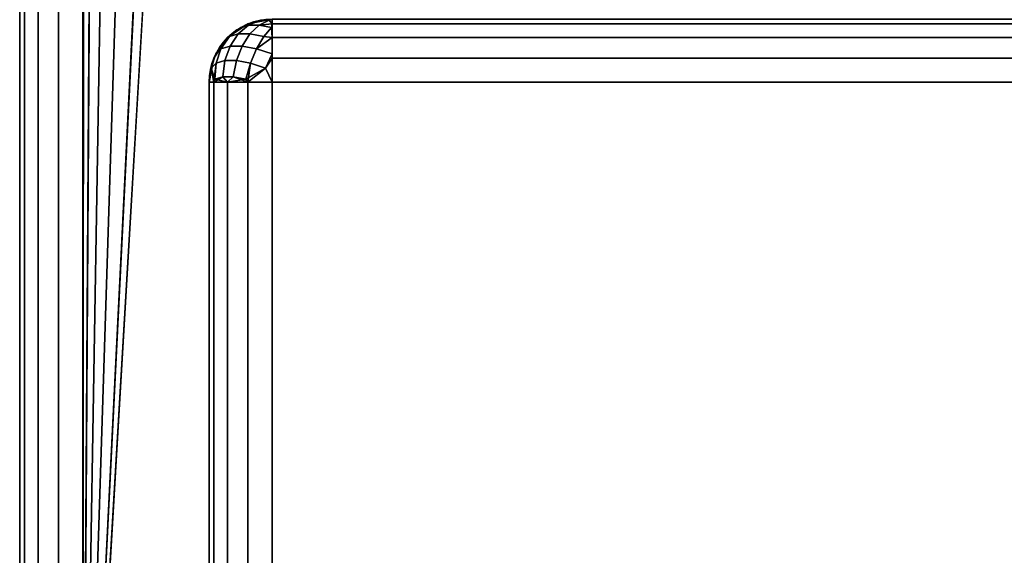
# Model space of a CAD drawing. Header units: millimetres. Extents: x -10 to 413, y -827 to 10.
# Tile 2 of 48: x 0 to 15.6, y -791.5 to -783.01. Entities that reach past the tile are written whole.
import ezdxf

# ---------------------------------------------------------------- set-up
doc = ezdxf.new("R2010")
doc.units = ezdxf.units.MM
doc.header["$MEASUREMENT"] = 0
for name, color, linetype, lineweight in [('0 Misc', 7, 'Continuous', 35), ('10 Raster Images', 7, 'Continuous', 35), ('5 Hatches', 7, 'Continuous', 35)]:
    doc.layers.add(name, color=color, linetype=linetype, lineweight=lineweight)

msp = doc.modelspace()

# ---------------------------------------------------------------- linework, layer by layer
at = {"layer": '0 Misc', "color": 160, "linetype": 'Continuous', "lineweight": 25}
for p, q in [((0, -1, 719.277), (0, -799, 719.277)), ((0, -799, 699.277), (0, -1, 699.277)), ((1, -799, 720.277), (1, -1, 720.277)), ((1, -781, 698.277), (1, -799, 698.277)), ((1, -799, 698.277), (1.012, -781.156, 698.277)), ((1, -799, 698.277), (1.109, -781.454, 698.277)), ((1, -799, 698.277), (1.293, -781.707, 698.277)), ((1, -799, 698.277), (1.546, -781.891, 698.277)), ((1, -799, 698.277), (1.844, -781.988, 698.277)), ((1, -799, 698.277), (2, -782, 698.277)), ((3, -784, 13.777), (3, -784, 694.277)), ((3, -784, 694.277), (3, -798, 694.277)), ((3, -798, 13.777), (3, -784, 13.777)), ((396, -784, 12.777), (4, -784, 12.777)), ((4, -784, 12.777), (4, -798, 12.777)), ((4, -784, 695.277), (396, -784, 695.277)), ((4, -798, 695.277), (4, -784, 695.277))]:
    msp.add_line(p, q, dxfattribs=at).dxf.unprotected_set("ltscale", 0)
msp.add_arc((4, -784, 13.777), 1, 90, 180, dxfattribs=at).dxf.unprotected_set("ltscale", 0)
at = {"layer": '0 Misc', "color": 160, "linetype": 'Continuous', "lineweight": 25, "extrusion": (0, 0, -1)}
msp.add_arc((-4, -784, -694.277), 1, 0, 90, dxfattribs=at).dxf.unprotected_set("ltscale", 0)
at = {"layer": '0 Misc', "color": 160, "linetype": 'Continuous', "lineweight": 25, "extrusion": (1, 0, 0)}
for centre, start, end in [((-784, 13.777, 4), 270, 0), ((-784, 694.277, 4), 0, 90)]:
    msp.add_arc(centre, 1, start, end, dxfattribs=at).dxf.unprotected_set("ltscale", 0)
at = {"layer": '0 Misc', "color": 160, "linetype": 'Continuous', "lineweight": 25, "extrusion": (0, 1, 0)}
for centre, start, end in [((-4, 13.777, -784), 270, 0), ((-4, 694.277, -784), 0, 90)]:
    msp.add_arc(centre, 1, start, end, dxfattribs=at).dxf.unprotected_set("ltscale", 0)
at = {"layer": '0 Misc', "color": 7, "lineweight": 25}
for points, invisible_edges in [([(0, -1, 719.277), (0, -799, 699.277), (0, -799, 719.277)], 1), ([(0, -1, 719.277), (0, -1, 699.277), (0, -799, 699.277)], 12), ([(0.076, -799, 698.894), (0, -1, 699.277), (0.076, -1, 698.894)], 1), ([(0.076, -799, 698.894), (0, -799, 699.277), (0, -1, 699.277)], 12), ([(0, -1, 719.277), (0.076, -799, 719.659), (0.076, -1, 719.659)], 1), ([(0, -1, 719.277), (0, -799, 719.277), (0.076, -799, 719.659)], 12), ([(0.293, -799, 698.57), (0.076, -1, 698.894), (0.293, -1, 698.57)], 1), ([(0.293, -799, 698.57), (0.076, -799, 698.894), (0.076, -1, 698.894)], 12), ([(0.293, -799, 719.984), (0.076, -1, 719.659), (0.076, -799, 719.659)], 1), ([(0.293, -799, 719.984), (0.293, -1, 719.984), (0.076, -1, 719.659)], 12), ([(0.617, -799, 698.353), (0.293, -1, 698.57), (0.617, -1, 698.353)], 1), ([(0.617, -799, 698.353), (0.293, -799, 698.57), (0.293, -1, 698.57)], 12), ([(0.617, -799, 720.201), (0.293, -1, 719.984), (0.293, -799, 719.984)], 1), ([(0.617, -799, 720.201), (0.617, -1, 720.201), (0.293, -1, 719.984)], 12), ([(1, -799, 698.277), (0.617, -1, 698.353), (1, -781, 698.277)], 1), ([(1, -799, 698.277), (0.617, -799, 698.353), (0.617, -1, 698.353)], 12), ([(1, -799, 720.277), (0.617, -1, 720.201), (0.617, -799, 720.201)], 1), ([(1, -799, 720.277), (1, -1, 720.277), (0.617, -1, 720.201)], 12), ([(4, -783, 694.277), (3.617, -783.076, 13.777), (3.617, -783.076, 694.277)], 1), ([(4, -783, 694.277), (4, -783, 13.777), (3.617, -783.076, 13.777)], 12), ([(3.792, -783.096, 694.651), (3.816, -783.018, 694.324), (3.625, -783.096, 694.485)], 1), ([(3.792, -783.096, 694.651), (3.952, -783.018, 694.461), (3.816, -783.018, 694.324)], 12), ([(396, -783, 694.277), (4, -783.076, 694.659), (396, -783.076, 694.659)], 1), ([(396, -783, 694.277), (4, -783, 694.277), (4, -783.076, 694.659)], 12), ([(3.293, -783.293, 13.777), (3.617, -783.076, 694.277), (3.617, -783.076, 13.777)], 1), ([(3.293, -783.293, 13.777), (3.293, -783.293, 694.277), (3.617, -783.076, 694.277)], 12), ([(3.502, -783.133, 694.287), (3.322, -783.277, 694.411), (3.46, -783.236, 694.631)], 12), ([(3.792, -783.096, 694.651), (3.46, -783.236, 694.631), (3.646, -783.236, 694.817)], 1), ([(3.792, -783.096, 694.651), (3.625, -783.096, 694.485), (3.46, -783.236, 694.631)], 12), ([(3.502, -783.133, 694.287), (3.46, -783.236, 694.631), (3.625, -783.096, 694.485)], 1), ([(3.792, -783.096, 694.651), (3.646, -783.236, 694.817), (3.866, -783.277, 694.955)], 12), ([(3.792, -783.096, 694.651), (3.866, -783.277, 694.955), (3.99, -783.133, 694.775)], 1), ([(4, -783.293, 694.984), (396, -783.076, 694.659), (4, -783.076, 694.659)], 1), ([(4, -783.293, 694.984), (396, -783.293, 694.984), (396, -783.076, 694.659)], 12), ([(3.076, -783.617, 13.777), (3.293, -783.293, 694.277), (3.293, -783.293, 13.777)], 1), ([(3.076, -783.617, 13.777), (3.076, -783.617, 694.277), (3.293, -783.293, 694.277)], 12), ([(3.322, -783.277, 694.411), (3.189, -783.47, 694.525), (3.332, -783.428, 694.753)], 12), ([(3.322, -783.277, 694.411), (3.332, -783.428, 694.753), (3.46, -783.236, 694.631)], 1), ([(3.646, -783.236, 694.817), (3.332, -783.428, 694.753), (3.524, -783.428, 694.945)], 1), ([(3.646, -783.236, 694.817), (3.46, -783.236, 694.631), (3.332, -783.428, 694.753)], 12), ([(3.646, -783.236, 694.817), (3.524, -783.428, 694.945), (3.752, -783.47, 695.088)], 12), ([(3.646, -783.236, 694.817), (3.752, -783.47, 695.088), (3.866, -783.277, 694.955)], 1), ([(4, -783.617, 695.201), (396, -783.293, 694.984), (4, -783.293, 694.984)], 1), ([(4, -783.617, 695.201), (396, -783.617, 695.201), (396, -783.293, 694.984)], 12), ([(3.111, -783.7, 694.622), (3.189, -783.47, 694.525), (3.106, -783.552, 694.278)], 12), ([(3.189, -783.47, 694.525), (3.111, -783.7, 694.622), (3.249, -783.659, 694.842)], 12), ([(3.189, -783.47, 694.525), (3.249, -783.659, 694.842), (3.332, -783.428, 694.753)], 1), ([(3.249, -783.659, 694.842), (3.524, -783.428, 694.945), (3.332, -783.428, 694.753)], 1), ([(3.249, -783.659, 694.842), (3.435, -783.659, 695.028), (3.524, -783.428, 694.945)], 12), ([(3.752, -783.47, 695.088), (3.524, -783.428, 694.945), (3.435, -783.659, 695.028)], 12), ([(3.752, -783.47, 695.088), (3.435, -783.659, 695.028), (3.655, -783.7, 695.166)], 1), ([(3.752, -783.47, 695.088), (3.655, -783.7, 695.166), (3.893, -783.779, 695.246)], 12), ([(3.752, -783.47, 695.088), (3.893, -783.779, 695.246), (3.998, -783.552, 695.171)], 1), ([(3, -784, 13.777), (3.076, -783.617, 694.277), (3.076, -783.617, 13.777)], 1), ([(3, -784, 13.777), (3, -784, 694.277), (3.076, -783.617, 694.277)], 12), ([(3.111, -783.7, 694.622), (3.106, -783.552, 694.278), (3.031, -783.779, 694.384)], 1), ([(3.217, -783.913, 694.893), (3.249, -783.659, 694.842), (3.111, -783.7, 694.622)], 12), ([(3.249, -783.659, 694.842), (3.217, -783.913, 694.893), (3.384, -783.913, 695.06)], 12), ([(3.249, -783.659, 694.842), (3.384, -783.913, 695.06), (3.435, -783.659, 695.028)], 1), ([(3.581, -783.95, 695.183), (3.435, -783.659, 695.028), (3.384, -783.913, 695.06)], 1), ([(3.581, -783.95, 695.183), (3.655, -783.7, 695.166), (3.435, -783.659, 695.028)], 12), ([(4, -784, 695.277), (396, -783.617, 695.201), (4, -783.617, 695.201)], 1), ([(4, -784, 695.277), (396, -784, 695.277), (396, -783.617, 695.201)], 12), ([(3.217, -783.913, 694.893), (3.111, -783.7, 694.622), (3.093, -783.95, 694.696)], 1), ([(3, -784, 694.277), (3.076, -798, 694.659), (3.076, -784, 694.659)], 1), ([(3, -784, 694.277), (3, -798, 694.277), (3.076, -798, 694.659)], 12), ([(3.293, -798, 694.984), (3.076, -784, 694.659), (3.076, -798, 694.659)], 1), ([(3.293, -798, 694.984), (3.293, -784, 694.984), (3.076, -784, 694.659)], 12), ([(3.617, -798, 695.201), (3.293, -784, 694.984), (3.293, -798, 694.984)], 1), ([(3.617, -798, 695.201), (3.617, -784, 695.201), (3.293, -784, 694.984)], 12), ([(4, -798, 695.277), (3.617, -784, 695.201), (3.617, -798, 695.201)], 1), ([(4, -798, 695.277), (4, -784, 695.277), (3.617, -784, 695.201)], 12)]:
    msp.add_3dface(points, dxfattribs=dict(at, invisible_edges=invisible_edges))
for points in [[(1.012, -781.156, 698.277), (1, -799, 698.277), (1, -781, 698.277)], [(1, -799, 698.277), (1.012, -781.156, 698.277), (1.109, -781.454, 698.277)], [(1, -799, 698.277), (1.109, -781.454, 698.277), (1.293, -781.707, 698.277)], [(1, -799, 698.277), (1.293, -781.707, 698.277), (1.546, -781.891, 698.277)], [(1, -799, 698.277), (1.546, -781.891, 698.277), (1.844, -781.988, 698.277)], [(1, -799, 698.277), (1.844, -781.988, 698.277), (2, -782, 698.277)], [(1, -799, 698.277), (2, -782, 698.277), (399, -799, 698.277)], [(399, -799, 698.277), (2, -782, 698.277), (16, -782, 698.277)], [(3.816, -783.018, 694.324), (4, -783, 694.277), (3.617, -783.076, 694.277)], [(3.625, -783.096, 694.485), (3.816, -783.018, 694.324), (3.617, -783.076, 694.277)], [(3.952, -783.018, 694.461), (3.792, -783.096, 694.651), (4, -783.076, 694.659)], [(3.952, -783.018, 694.461), (4, -783, 694.277), (3.816, -783.018, 694.324)], [(4, -783.076, 694.659), (4, -783, 694.277), (3.952, -783.018, 694.461)], [(3.293, -783.293, 694.277), (3.502, -783.133, 694.287), (3.617, -783.076, 694.277)], [(3.502, -783.133, 694.287), (3.293, -783.293, 694.277), (3.322, -783.277, 694.411)], [(3.625, -783.096, 694.485), (3.617, -783.076, 694.277), (3.502, -783.133, 694.287)], [(4, -783.076, 694.659), (3.792, -783.096, 694.651), (3.99, -783.133, 694.775)], [(3.99, -783.133, 694.775), (3.866, -783.277, 694.955), (4, -783.293, 694.984)], [(4, -783.076, 694.659), (3.99, -783.133, 694.775), (4, -783.293, 694.984)], [(3.106, -783.552, 694.278), (3.293, -783.293, 694.277), (3.076, -783.617, 694.277)], [(3.189, -783.47, 694.525), (3.293, -783.293, 694.277), (3.106, -783.552, 694.278)], [(3.293, -783.293, 694.277), (3.189, -783.47, 694.525), (3.322, -783.277, 694.411)], [(3.752, -783.47, 695.088), (4, -783.293, 694.984), (3.866, -783.277, 694.955)], [(3.752, -783.47, 695.088), (3.998, -783.552, 695.171), (4, -783.293, 694.984)], [(3.998, -783.552, 695.171), (4, -783.617, 695.201), (4, -783.293, 694.984)], [(3.031, -783.779, 694.384), (3.076, -783.617, 694.277), (3, -784, 694.277)], [(3.106, -783.552, 694.278), (3.076, -783.617, 694.277), (3.031, -783.779, 694.384)], [(3.893, -783.779, 695.246), (4, -783.617, 695.201), (3.998, -783.552, 695.171)], [(4, -784, 695.277), (4, -783.617, 695.201), (3.893, -783.779, 695.246)], [(3.076, -784, 694.659), (3.031, -783.779, 694.384), (3, -784, 694.277)], [(3.076, -784, 694.659), (3.111, -783.7, 694.622), (3.031, -783.779, 694.384)], [(3.093, -783.95, 694.696), (3.111, -783.7, 694.622), (3.076, -784, 694.659)], [(3.581, -783.95, 695.183), (3.893, -783.779, 695.246), (3.655, -783.7, 695.166)], [(3.893, -783.779, 695.246), (3.581, -783.95, 695.183), (3.617, -784, 695.201)], [(4, -784, 695.277), (3.893, -783.779, 695.246), (3.617, -784, 695.201)], [(3.093, -783.95, 694.696), (3.076, -784, 694.659), (3.293, -784, 694.984)], [(3.217, -783.913, 694.893), (3.093, -783.95, 694.696), (3.293, -784, 694.984)], [(3.217, -783.913, 694.893), (3.293, -784, 694.984), (3.384, -783.913, 695.06)], [(3.384, -783.913, 695.06), (3.293, -784, 694.984), (3.617, -784, 695.201)], [(3.384, -783.913, 695.06), (3.617, -784, 695.201), (3.581, -783.95, 695.183)]]:
    msp.add_3dface(points, dxfattribs=at)
at = {"layer": '0 Misc', "color": 164, "lineweight": 25}
for points in [[(3.617, -783.076, 13.777), (4, -783, 13.777), (3.816, -783.018, 13.729)], [(3.816, -783.018, 13.729), (3.625, -783.096, 13.569), (3.617, -783.076, 13.777)], [(3.792, -783.096, 13.402), (3.952, -783.018, 13.593), (4, -783.076, 13.394)], [(3.816, -783.018, 13.729), (4, -783, 13.777), (3.952, -783.018, 13.593)], [(3.952, -783.018, 13.593), (4, -783, 13.777), (4, -783.076, 13.394)], [(3.617, -783.076, 13.777), (3.502, -783.133, 13.766), (3.293, -783.293, 13.777)], [(3.502, -783.133, 13.766), (3.322, -783.277, 13.643), (3.293, -783.293, 13.777)], [(3.617, -783.076, 13.777), (3.625, -783.096, 13.569), (3.502, -783.133, 13.766)], [(3.792, -783.096, 13.402), (4, -783.076, 13.394), (3.99, -783.133, 13.278)], [(3.99, -783.133, 13.278), (4, -783.293, 13.07), (3.866, -783.277, 13.099)], [(4, -783.293, 13.07), (3.99, -783.133, 13.278), (4, -783.076, 13.394)], [(3.106, -783.552, 13.775), (3.076, -783.617, 13.777), (3.293, -783.293, 13.777)], [(3.189, -783.47, 13.529), (3.106, -783.552, 13.775), (3.293, -783.293, 13.777)], [(3.189, -783.47, 13.529), (3.293, -783.293, 13.777), (3.322, -783.277, 13.643)], [(4, -783.293, 13.07), (3.752, -783.47, 12.966), (3.866, -783.277, 13.099)], [(3.752, -783.47, 12.966), (4, -783.293, 13.07), (3.998, -783.552, 12.883)], [(3.998, -783.552, 12.883), (4, -783.293, 13.07), (4, -783.617, 12.853)], [(3, -784, 13.777), (3.076, -783.617, 13.777), (3.031, -783.779, 13.67)], [(3.031, -783.779, 13.67), (3.076, -783.617, 13.777), (3.106, -783.552, 13.775)], [(3.998, -783.552, 12.883), (4, -783.617, 12.853), (3.893, -783.779, 12.808)], [(3.893, -783.779, 12.808), (4, -783.617, 12.853), (4, -784, 12.777)], [(3, -784, 13.777), (3.031, -783.779, 13.67), (3.076, -784, 13.394)], [(3.093, -783.95, 13.358), (3.031, -783.779, 13.67), (3.111, -783.7, 13.432)], [(3.031, -783.779, 13.67), (3.093, -783.95, 13.358), (3.076, -784, 13.394)], [(3.581, -783.95, 12.87), (3.655, -783.7, 12.888), (3.617, -784, 12.853)], [(3.617, -784, 12.853), (3.655, -783.7, 12.888), (3.893, -783.779, 12.808)], [(3.617, -784, 12.853), (3.893, -783.779, 12.808), (4, -784, 12.777)], [(3.217, -783.913, 13.161), (3.076, -784, 13.394), (3.093, -783.95, 13.358)], [(3.217, -783.913, 13.161), (3.293, -784, 13.07), (3.076, -784, 13.394)], [(3.384, -783.913, 12.994), (3.293, -784, 13.07), (3.217, -783.913, 13.161)], [(3.384, -783.913, 12.994), (3.581, -783.95, 12.87), (3.293, -784, 13.07)], [(3.581, -783.95, 12.87), (3.617, -784, 12.853), (3.293, -784, 13.07)]]:
    msp.add_3dface(points, dxfattribs=at)
for points, invisible_edges in [([(3.625, -783.096, 13.569), (3.952, -783.018, 13.593), (3.792, -783.096, 13.402)], 1), ([(3.625, -783.096, 13.569), (3.816, -783.018, 13.729), (3.952, -783.018, 13.593)], 12), ([(4, -783, 13.777), (396, -783.076, 13.394), (4, -783.076, 13.394)], 1), ([(4, -783, 13.777), (396, -783, 13.777), (396, -783.076, 13.394)], 12), ([(3.625, -783.096, 13.569), (3.322, -783.277, 13.643), (3.502, -783.133, 13.766)], 1), ([(3.625, -783.096, 13.569), (3.46, -783.236, 13.423), (3.322, -783.277, 13.643)], 12), ([(3.625, -783.096, 13.569), (3.646, -783.236, 13.237), (3.46, -783.236, 13.423)], 1), ([(3.625, -783.096, 13.569), (3.792, -783.096, 13.402), (3.646, -783.236, 13.237)], 12), ([(3.99, -783.133, 13.278), (3.646, -783.236, 13.237), (3.792, -783.096, 13.402)], 1), ([(3.99, -783.133, 13.278), (3.866, -783.277, 13.099), (3.646, -783.236, 13.237)], 12), ([(396, -783.293, 13.07), (4, -783.076, 13.394), (396, -783.076, 13.394)], 1), ([(396, -783.293, 13.07), (4, -783.293, 13.07), (4, -783.076, 13.394)], 12), ([(3.46, -783.236, 13.423), (3.189, -783.47, 13.529), (3.322, -783.277, 13.643)], 1), ([(3.46, -783.236, 13.423), (3.332, -783.428, 13.301), (3.189, -783.47, 13.529)], 12), ([(3.46, -783.236, 13.423), (3.524, -783.428, 13.109), (3.332, -783.428, 13.301)], 1), ([(3.46, -783.236, 13.423), (3.646, -783.236, 13.237), (3.524, -783.428, 13.109)], 12), ([(3.866, -783.277, 13.099), (3.524, -783.428, 13.109), (3.646, -783.236, 13.237)], 1), ([(3.866, -783.277, 13.099), (3.752, -783.47, 12.966), (3.524, -783.428, 13.109)], 12), ([(396, -783.617, 12.853), (4, -783.293, 13.07), (396, -783.293, 13.07)], 1), ([(396, -783.617, 12.853), (4, -783.617, 12.853), (4, -783.293, 13.07)], 12), ([(3.189, -783.47, 13.529), (3.031, -783.779, 13.67), (3.106, -783.552, 13.775)], 1), ([(3.189, -783.47, 13.529), (3.111, -783.7, 13.432), (3.031, -783.779, 13.67)], 12), ([(3.189, -783.47, 13.529), (3.249, -783.659, 13.212), (3.111, -783.7, 13.432)], 1), ([(3.189, -783.47, 13.529), (3.332, -783.428, 13.301), (3.249, -783.659, 13.212)], 12), ([(3.435, -783.659, 13.026), (3.249, -783.659, 13.212), (3.332, -783.428, 13.301)], 12), ([(3.435, -783.659, 13.026), (3.332, -783.428, 13.301), (3.524, -783.428, 13.109)], 1), ([(3.752, -783.47, 12.966), (3.435, -783.659, 13.026), (3.524, -783.428, 13.109)], 1), ([(3.752, -783.47, 12.966), (3.655, -783.7, 12.888), (3.435, -783.659, 13.026)], 12), ([(3.655, -783.7, 12.888), (3.752, -783.47, 12.966), (3.998, -783.552, 12.883)], 12), ([(3.093, -783.95, 13.358), (3.249, -783.659, 13.212), (3.217, -783.913, 13.161)], 1), ([(3.093, -783.95, 13.358), (3.111, -783.7, 13.432), (3.249, -783.659, 13.212)], 12), ([(3.435, -783.659, 13.026), (3.217, -783.913, 13.161), (3.249, -783.659, 13.212)], 1), ([(3.435, -783.659, 13.026), (3.384, -783.913, 12.994), (3.217, -783.913, 13.161)], 12), ([(3.384, -783.913, 12.994), (3.435, -783.659, 13.026), (3.655, -783.7, 12.888)], 12), ([(3.655, -783.7, 12.888), (3.998, -783.552, 12.883), (3.893, -783.779, 12.808)], 1), ([(396, -784, 12.777), (4, -783.617, 12.853), (396, -783.617, 12.853)], 1), ([(396, -784, 12.777), (4, -784, 12.777), (4, -783.617, 12.853)], 12), ([(3.384, -783.913, 12.994), (3.655, -783.7, 12.888), (3.581, -783.95, 12.87)], 1), ([(3, -798, 13.777), (3.076, -784, 13.394), (3.076, -798, 13.394)], 1), ([(3, -798, 13.777), (3, -784, 13.777), (3.076, -784, 13.394)], 12), ([(3.076, -798, 13.394), (3.293, -784, 13.07), (3.293, -798, 13.07)], 1), ([(3.076, -798, 13.394), (3.076, -784, 13.394), (3.293, -784, 13.07)], 12), ([(3.293, -798, 13.07), (3.617, -784, 12.853), (3.617, -798, 12.853)], 1), ([(3.293, -798, 13.07), (3.293, -784, 13.07), (3.617, -784, 12.853)], 12), ([(4, -784, 12.777), (3.617, -798, 12.853), (3.617, -784, 12.853)], 1), ([(4, -784, 12.777), (4, -798, 12.777), (3.617, -798, 12.853)], 12), ([(4, -798, 12.777), (396, -784, 12.777), (396, -798, 12.777)], 1), ([(4, -798, 12.777), (4, -784, 12.777), (396, -784, 12.777)], 12)]:
    msp.add_3dface(points, dxfattribs=dict(at, invisible_edges=invisible_edges))
at = {"layer": '0 Misc', "color": 5, "lineweight": 25}
for points, invisible_edges in [([(3, -798, 694.277), (3, -784, 13.777), (3, -798, 13.777)], 1), ([(3, -798, 694.277), (3, -784, 694.277), (3, -784, 13.777)], 12), ([(396, -798, 695.277), (4, -784, 695.277), (4, -798, 695.277)], 1), ([(396, -798, 695.277), (396, -784, 695.277), (4, -784, 695.277)], 12)]:
    msp.add_3dface(points, dxfattribs=dict(at, invisible_edges=invisible_edges))
at = {"layer": '10 Raster Images', "color": 160, "linetype": 'Continuous', "lineweight": 25}
msp.add_line((1, -781, 698.277), (1, -799, 698.277), dxfattribs=at).dxf.unprotected_set("ltscale", 0)
at = {"layer": '5 Hatches', "color": 7, "lineweight": 25}
for points, invisible_edges in [([(399, -799, 720.277), (1, -1, 720.277), (1, -799, 720.277)], 1), ([(399, -799, 720.277), (399, -1, 720.277), (1, -1, 720.277)], 12)]:
    msp.add_3dface(points, dxfattribs=dict(at, invisible_edges=invisible_edges))

doc.saveas('drawing.dxf')
